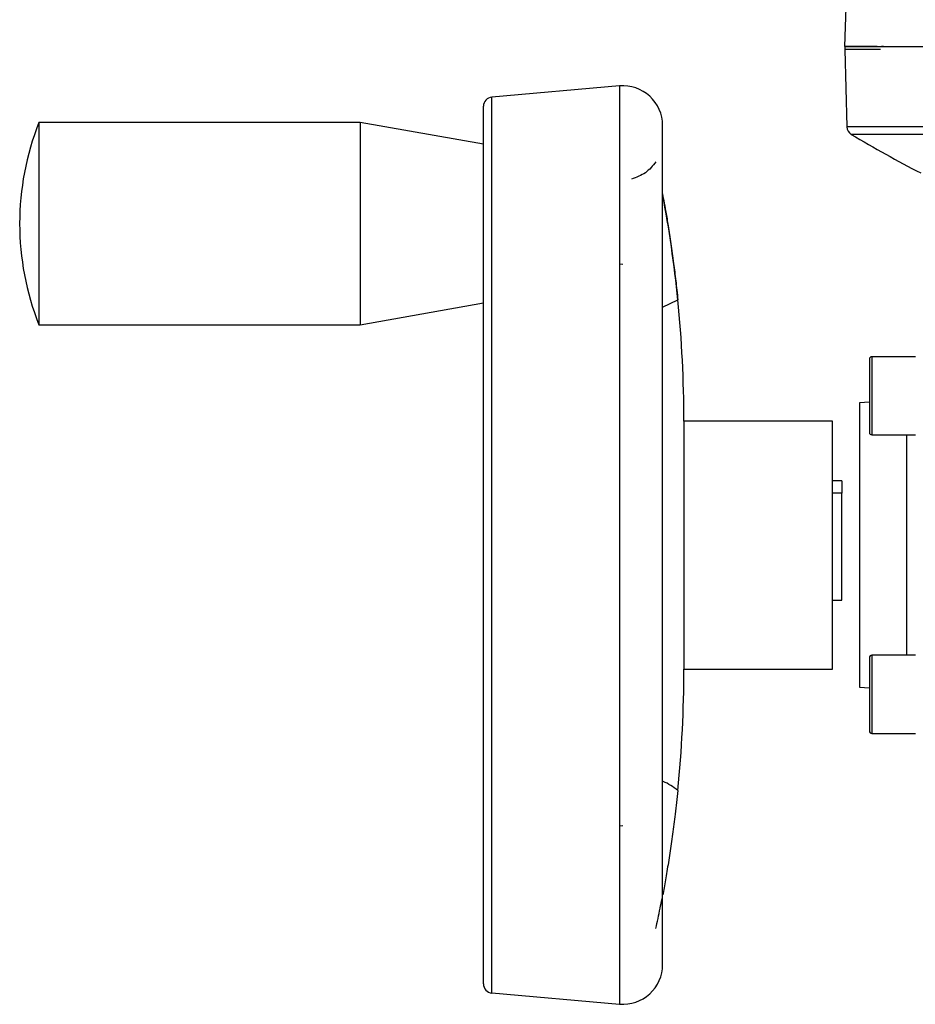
# Model space of a CAD drawing. Header units: millimetres. Extents: x 346 to 1849, y -14 to 1262.
# Tile 6 of 56: x 346 to 444, y 635 to 742. Entities that reach past the tile are written whole.
import ezdxf

# ---------------------------------------------------------------- set-up
doc = ezdxf.new("R2010")
doc.units = ezdxf.units.MM

msp = doc.modelspace()

# ---------------------------------------------------------------- linework, layer by layer
at = {"color": 7, "linetype": 'Continuous', "lineweight": 25}
for p, q in [((436.41, 746.99), (436.14, 739.15)), ((436.16, 738.82), (436.38, 730.4)), ((440.36, 739.15), (440.17, 739.15)), ((411.64, 734.85), (397.74, 733.63)), ((383.41, 730.85), (348.41, 730.85)), ((348.41, 730.85), (348.41, 708.85)), ((396.82, 728.49), (383.41, 730.85)), ((383.41, 730.85), (383.41, 708.85)), ((416.32, 639.15), (416.32, 730.55)), ((411.64, 715.48), (412.01, 715.43)), ((383.41, 708.85), (396.82, 711.21)), ((348.41, 708.85), (383.41, 708.85)), ((443.84, 705.36), (439.09, 705.36)), ((438.84, 700.41), (437.75, 700.32)), ((437.75, 700.32), (437.75, 669.38)), ((434.82, 698.35), (418.64, 698.35)), ((418.64, 698.35), (418.64, 671.35)), ((434.82, 671.35), (434.82, 698.35)), ((439.09, 696.86), (443.84, 696.86)), ((435.82, 691.85), (434.82, 691.85)), ((435.82, 691.85), (435.82, 690.51)), ((435.82, 690.51), (434.82, 690.51)), ((435.82, 678.85), (435.82, 690.51)), ((434.82, 678.85), (435.82, 678.85)), ((443.84, 672.84), (439.09, 672.84)), ((418.64, 671.35), (434.82, 671.35)), ((437.75, 669.38), (438.84, 669.29)), ((439.09, 664.34), (443.84, 664.34)), ((412.01, 654.27), (411.64, 654.22)), ((397.74, 636.07), (411.64, 634.85))]:
    msp.add_line(p, q, dxfattribs=at)
at = {"color": 8, "linetype": 'Continuous', "lineweight": 25}
for p, q in [((440.04, 738.82), (436.16, 738.82)), ((411.64, 734.85), (411.64, 634.85)), ((397.74, 636.07), (397.74, 733.63)), ((607.62, 730.4), (436.38, 730.4)), ((605.45, 729.57), (436.87, 729.57)), ((416.32, 710.74), (417.98, 711.57)), ((439.09, 705.36), (439.09, 696.86)), ((442.92, 672.84), (442.92, 696.86)), ((439.09, 672.84), (439.09, 668.59)), ((439.09, 668.59), (439.09, 664.34))]:
    msp.add_line(p, q, dxfattribs=at)
at = {"color": 7, "linetype": 'Continuous', "lineweight": 25}
for centre, radius, start, end in [((437.16, 738.85), 1, 162.514, 181.5), ((412.01, 730.55), 4.31, 0, 95), ((397.82, 732.64), 1, 95, 180), ((376.32, 719.85), 30, 158.4898, 201.5102), ((437.38, 730.43), 1, 181.5, 239.2302), ((508.49, 849.86), 140, 239.2302, 242.7723), ((285.77, 698.35), 132.87, 5.6951, 10.7281), ((285.77, 698.35), 132.87, 0, 5.7112), ((439.09, 705.11), 0.25, 90, 180), ((439.09, 697.11), 0.25, 180, 270), ((439.09, 672.59), 0.25, 90, 180), ((285.77, 671.35), 132.87, 354.2888, 0), ((439.09, 664.59), 0.25, 180, 270), ((412.01, 639.15), 4.31, 265, 360), ((397.82, 637.06), 1, 180, 265)]:
    msp.add_arc(centre, radius, start, end, dxfattribs=at)
msp.add_open_spline([(436.14, 739.15), (436.22, 739.15), (436.39, 739.15), (437.73, 739.15), (439.87, 739.15), (442.85, 739.15), (446.64, 739.15), (451.18, 739.15), (456.45, 739.15), (462.39, 739.15), (468.95, 739.15), (476.05, 739.15), (483.64, 739.15), (491.64, 739.15), (499.97, 739.15), (508.55, 739.15), (517.3, 739.15), (526.14, 739.15), (534.97, 739.15), (543.72, 739.15), (552.3, 739.15), (560.63, 739.15), (568.63, 739.15), (576.22, 739.15), (583.32, 739.15), (589.88, 739.15), (595.82, 739.15), (601.09, 739.15), (605.64, 739.15), (609.42, 739.15), (612.4, 739.15), (614.54, 739.15), (615.89, 739.15), (616.05, 739.15), (616.14, 739.15)], degree=3, dxfattribs=at)
for points, knots in [([(439.68, 739.15), (438.97, 739.15), (437.58, 739.15), (436.43, 739.15), (436.28, 739.15), (436.21, 739.15)], [0, 0, 0, 0, 0.343562, 0.671786, 1, 1, 1, 1]), ([(396.82, 637.06), (396.82, 637.13), (396.82, 637.27), (396.82, 638.42), (396.82, 640.15), (396.82, 642.35), (396.82, 644.8), (396.82, 647.69), (396.82, 651), (396.82, 654.66), (396.82, 658.63), (396.82, 662.83), (396.82, 667.64), (396.82, 673.05), (396.82, 678.96), (396.82, 684.85), (396.82, 690.74), (396.82, 696.65), (396.82, 702.06), (396.82, 706.87), (396.82, 711.07), (396.82, 715.03), (396.82, 718.7), (396.82, 722.01), (396.82, 724.9), (396.82, 727.35), (396.82, 729.55), (396.82, 731.28), (396.82, 732.43), (396.82, 732.57), (396.82, 732.64)], [0, 0, 0, 0, 0.038814, 0.078832, 0.119976, 0.152138, 0.184303, 0.21715, 0.25, 0.282846, 0.315697, 0.347859, 0.380024, 0.421165, 0.461184, 0.5, 0.538813, 0.578832, 0.619976, 0.652138, 0.684303, 0.71715, 0.75, 0.782846, 0.815697, 0.847859, 0.880024, 0.921165, 0.961184, 1, 1, 1, 1]), ([(415.6, 726.6), (415.25, 726.16), (414.54, 725.27), (413.47, 724.9), (412.93, 724.71)], [0, 0, 0, 0, 0.499703, 1, 1, 1, 1]), ([(416.28, 723.24), (416.33, 722.97), (416.44, 722.41), (416.68, 721.11), (416.94, 719.54), (417.23, 717.68), (417.51, 715.66), (417.76, 713.6), (417.91, 712.25), (417.98, 711.57)], [0, 0, 0, 0, 0.1163976, 0.2504805, 0.3873298, 0.5496741, 0.7153664, 0.8557704, 1, 1, 1, 1]), ([(438.84, 705.11), (438.84, 705.06), (438.84, 704.98), (438.84, 704.48), (438.84, 703.96), (438.84, 703.32), (438.84, 702.39), (438.84, 701.62), (438.84, 701.11)], [0, 0, 0, 0, 0.239457, 0.368361, 0.5, 0.631639, 0.760543, 1, 1, 1, 1]), ([(438.84, 701.11), (438.84, 700.61), (438.84, 699.84), (438.84, 698.9), (438.84, 698.26), (438.84, 697.75), (438.84, 697.25), (438.84, 697.17), (438.84, 697.11)], [0, 0, 0, 0, 0.239457, 0.368361, 0.5, 0.631639, 0.760543, 1, 1, 1, 1]), ([(438.84, 672.59), (438.84, 672.53), (438.84, 672.45), (438.84, 671.95), (438.84, 671.44), (438.84, 670.79), (438.84, 669.86), (438.84, 668.59), (438.84, 667.31), (438.84, 666.38), (438.84, 665.74), (438.84, 665.22), (438.84, 664.72), (438.84, 664.64), (438.84, 664.59)], [0, 0, 0, 0, 0.119728, 0.18418, 0.25, 0.31582, 0.380272, 0.5, 0.619728, 0.68418, 0.75, 0.81582, 0.880272, 1, 1, 1, 1]), ([(417.98, 658.13), (417.88, 657.26), (417.71, 655.62), (417.41, 653.33), (417.11, 651.23), (416.79, 649.27), (416.52, 647.71), (416.38, 646.99), (416.34, 646.74)], [0, 0, 0, 0, 0.192649, 0.361463, 0.53477, 0.714302, 0.898034, 1, 1, 1, 1]), ([(415.6, 643.1), (415.75, 643.81), (415.96, 644.81), (416.19, 645.99), (416.26, 646.34)], [0, 0, 0, 0, 0.710267, 1, 1, 1, 1])]:
    msp.add_open_spline(points, degree=3, knots=knots, dxfattribs=at)
at = {"color": 8, "linetype": 'Continuous', "lineweight": 25}
msp.add_open_spline([(417.98, 658.13), (417.47, 658.5), (416.94, 658.88), (416.35, 659.12), (416.32, 659.13)], degree=3, knots=[0, 0, 0, 0, 0.962902, 1, 1, 1, 1], dxfattribs=at)

doc.saveas('drawing.dxf')
